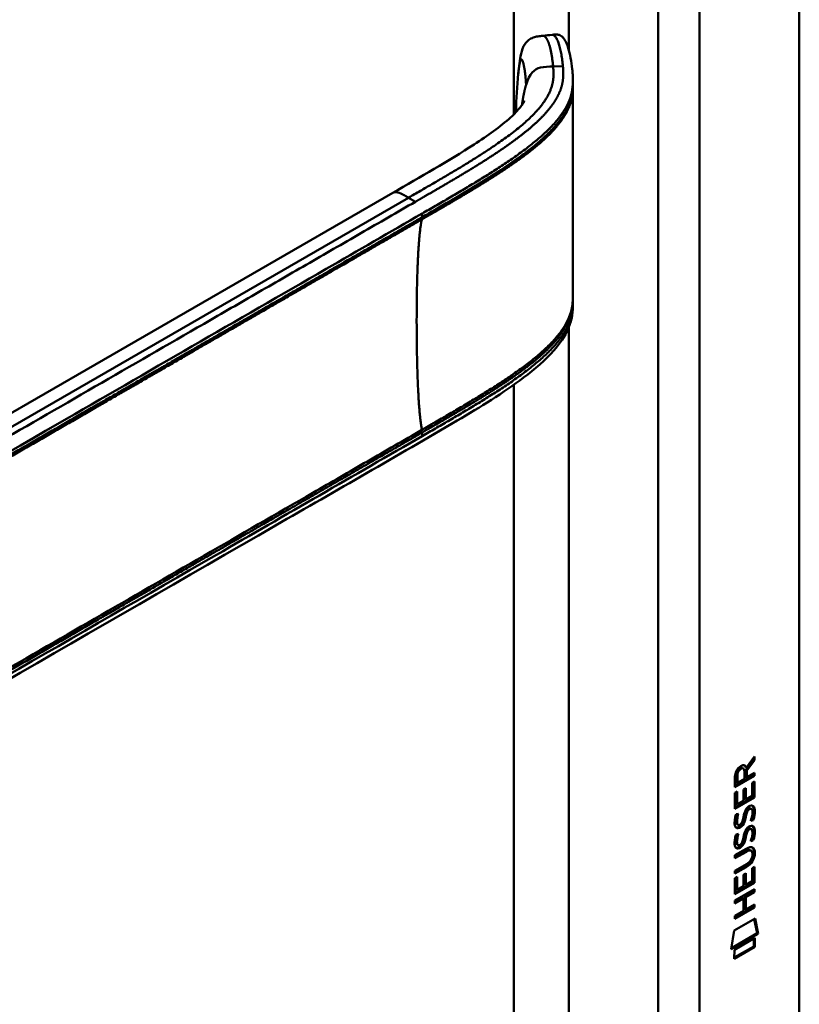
# Model space of a CAD drawing. Header units: millimetres. Extents: x 20 to 833, y 20 to 574.
# Tile 5 of 12: x 404 to 437, y 158 to 199. Entities that reach past the tile are written whole.
import ezdxf

# ---------------------------------------------------------------- set-up
doc = ezdxf.new("R2010")
doc.units = ezdxf.units.MM
doc.header["$LTSCALE"] = 2
doc.layers.add('Sichtbare Kanten(DIN)', color=7, linetype='Continuous', lineweight=50)
doc.layers.add('Sichtbare tangentiale Kanten(DIN)', color=7, linetype='Continuous', lineweight=50)

msp = doc.modelspace()

# ---------------------------------------------------------------- linework, layer by layer
at = {"layer": 'Sichtbare Kanten(DIN)'}
for p, q in [((436.502, 219.386), (436.502, 156.865)), ((427.199, 196.205), (427.199, 196.06)), ((424.821, 193.114), (424.821, 193.114)), ((424.822, 192.881), (424.822, 192.881)), ((388.035, 173.287), (419.799, 191.626)), ((427.199, 187.209), (427.199, 187.21)), ((427.199, 187.205), (427.199, 187.059)), ((434.328, 167.991), (434.666, 168.444)), ((434.666, 168.444), (434.666, 168.302)), ((434.623, 168.327), (434.3, 167.894)), ((434.666, 168.302), (434.343, 167.869)), ((434.624, 168.387), (434.623, 168.327)), ((434.623, 168.327), (434.666, 168.302)), ((434.623, 167.677), (433.857, 167.236)), ((434.665, 167.653), (433.857, 167.187)), ((433.914, 167.683), (433.914, 167.393)), ((433.956, 167.659), (433.956, 167.368)), ((434.159, 167.979), (434.201, 167.954)), ((434.244, 167.534), (434.244, 167.825)), ((434.285, 168.015), (434.328, 167.991)), ((434.3, 167.894), (434.3, 167.616)), ((434.3, 167.894), (434.343, 167.869)), ((434.343, 167.869), (434.343, 167.591)), ((434.343, 167.591), (434.666, 167.777)), ((434.623, 167.753), (434.623, 167.677)), ((434.623, 167.677), (434.665, 167.653)), ((434.666, 167.777), (434.665, 167.653)), ((433.857, 167.187), (433.858, 167.616)), ((433.914, 167.393), (433.956, 167.368)), ((433.956, 167.368), (434.244, 167.534)), ((434.3, 167.616), (434.343, 167.591)), ((434.566, 166.827), (434.567, 167.365)), ((434.567, 167.365), (434.665, 167.422)), ((434.623, 167.398), (434.622, 166.785)), ((434.665, 167.422), (434.665, 166.761)), ((433.856, 166.295), (433.857, 166.95)), ((433.857, 166.95), (433.955, 167.006)), ((433.913, 166.982), (433.913, 166.499)), ((433.955, 167.006), (433.955, 166.475)), ((434.208, 167.093), (434.307, 167.15)), ((434.208, 166.621), (434.208, 167.093)), ((434.264, 167.126), (434.264, 166.702)), ((434.307, 167.15), (434.307, 166.677)), ((434.307, 166.677), (434.566, 166.827)), ((434.622, 166.785), (433.856, 166.344)), ((434.665, 166.761), (433.856, 166.295)), ((433.913, 166.499), (433.955, 166.475)), ((433.955, 166.475), (434.208, 166.621)), ((434.264, 166.702), (434.307, 166.677)), ((434.622, 166.785), (434.665, 166.761)), ((433.905, 166.07), (434.001, 166.093)), ((434.275, 166.057), (434.318, 166.032)), ((434.328, 166.226), (434.37, 166.201)), ((434.408, 166.311), (434.405, 166.309)), ((434.408, 166.311), (434.45, 166.286)), ((434.45, 166.286), (434.447, 166.284)), ((434.488, 166.318), (434.53, 166.293)), ((433.918, 165.692), (433.92, 165.687)), ((433.946, 165.657), (433.988, 165.633)), ((433.96, 165.667), (433.963, 165.663)), ((434.154, 165.747), (434.157, 165.754)), ((434.262, 165.984), (434.304, 165.959)), ((434.567, 165.857), (434.609, 165.832)), ((433.904, 165.238), (434, 165.261)), ((434.275, 165.225), (434.317, 165.2)), ((434.327, 165.394), (434.37, 165.369)), ((434.407, 165.478), (434.404, 165.477)), ((434.407, 165.478), (434.45, 165.454)), ((434.45, 165.454), (434.447, 165.452)), ((434.487, 165.486), (434.529, 165.461)), ((433.917, 164.86), (433.92, 164.855)), ((433.945, 164.825), (433.987, 164.801)), ((433.96, 164.835), (433.962, 164.831)), ((434.153, 164.915), (434.156, 164.922)), ((434.261, 165.152), (434.303, 165.127)), ((434.566, 165.025), (434.608, 165)), ((433.855, 164.383), (434.321, 164.652)), ((434.285, 164.557), (433.855, 164.309)), ((434.327, 164.532), (433.855, 164.26)), ((434.479, 164.597), (434.521, 164.572)), ((434.576, 164.42), (434.576, 164.423)), ((433.855, 164.26), (433.855, 164.383)), ((433.855, 163.751), (434.327, 164.023)), ((434.32, 163.896), (433.854, 163.628)), ((433.854, 163.628), (433.855, 163.751)), ((434.278, 163.921), (433.855, 163.677)), ((434.206, 163.585), (434.304, 163.642)), ((434.206, 163.112), (434.206, 163.585)), ((434.262, 163.617), (434.262, 163.194)), ((434.304, 163.642), (434.304, 163.169)), ((434.564, 163.857), (434.663, 163.914)), ((434.564, 163.319), (434.564, 163.857)), ((434.62, 163.889), (434.62, 163.277)), ((434.663, 163.914), (434.662, 163.252)), ((433.854, 163.441), (433.953, 163.498)), ((433.854, 162.786), (433.854, 163.441)), ((434.62, 163.277), (433.854, 162.835)), ((434.662, 163.252), (433.854, 162.786)), ((433.91, 163.474), (433.91, 162.991)), ((433.953, 163.498), (433.953, 162.966)), ((434.262, 163.194), (434.304, 163.169)), ((434.304, 163.169), (434.564, 163.319)), ((434.62, 163.277), (434.662, 163.252)), ((433.853, 162.527), (434.662, 162.993)), ((433.91, 162.991), (433.953, 162.966)), ((433.953, 162.966), (434.206, 163.112)), ((434.619, 162.894), (434.263, 162.689)), ((434.662, 162.87), (434.306, 162.665)), ((434.619, 162.969), (434.619, 162.894)), ((434.619, 162.894), (434.662, 162.87)), ((434.662, 162.993), (434.662, 162.87)), ((434.162, 162.631), (433.853, 162.453)), ((434.205, 162.606), (433.853, 162.404)), ((433.853, 162.404), (433.853, 162.527)), ((434.162, 162.631), (434.205, 162.606)), ((434.205, 162.098), (434.205, 162.606)), ((434.263, 162.689), (434.263, 162.18)), ((434.263, 162.689), (434.306, 162.665)), ((434.306, 162.665), (434.305, 162.156)), ((434.619, 162.262), (433.853, 161.821)), ((434.661, 162.238), (433.853, 161.772)), ((433.853, 161.895), (434.205, 162.098)), ((434.263, 162.18), (434.305, 162.156)), ((434.305, 162.156), (434.661, 162.361)), ((434.619, 162.336), (434.619, 162.262)), ((434.619, 162.262), (434.661, 162.238)), ((434.661, 162.361), (434.661, 162.238)), ((433.832, 161.288), (434.683, 161.778)), ((433.853, 161.772), (433.853, 161.895)), ((434.649, 161.759), (434.768, 161.179)), ((434.683, 161.778), (434.81, 161.155)), ((433.703, 160.517), (433.832, 161.288)), ((434.81, 161.155), (433.703, 160.517)), ((434.768, 161.179), (433.712, 160.571)), ((434.768, 161.179), (434.81, 161.155)), ((433.833, 160.498), (434.68, 160.987)), ((434.638, 160.962), (434.638, 160.638)), ((434.68, 160.987), (434.68, 160.614)), ((434.638, 160.638), (433.832, 160.174)), ((434.68, 160.614), (433.832, 160.125)), ((433.832, 160.125), (433.833, 160.498)), ((434.638, 160.638), (434.68, 160.614))]:
    msp.add_line(p, q, dxfattribs=at)
for centre, major_axis, ratio, start_param, end_param in [((433.896, 167.345), (-0.368, -0.732), 0.34929, 2.798951, 3.629759), ((433.853, 167.369), (-0.368, -0.732), 0.34929, 2.798951, 3.03581), ((434.247, 167.623), (-0.175, 0.346), 0.819444, 0.044165, 1.01691), ((434.289, 167.599), (-0.175, 0.346), 0.819444, 0.044165, 1.01691), ((434.221, 165.652), (-0.258, -0.67), 0.280159, 3.097672, 3.459563), ((434.264, 165.627), (-0.258, -0.67), 0.280159, 2.938175, 3.459563), ((434.276, 166.914), (-0.327, -1.256), 0.153171, 6.026615, 6.087575), ((434.129, 166.073), (-0.178, -0.418), 0.325758, 6.002571, 6.243644), ((434.319, 166.89), (-0.327, -1.256), 0.153171, 6.026615, 6.087575), ((434.171, 166.048), (-0.178, -0.418), 0.325758, 6.002571, 6.462865), ((434.137, 165.745), (-0.0284, -0.0613), 0.214041, 1.386578, 1.694656), ((434.221, 164.821), (0.258, 0.669), 0.280374, 6.239236, 6.601395), ((434.264, 164.796), (0.258, 0.669), 0.280374, 6.079702, 6.601395), ((434.3, 166.177), (0.352, 1.35), 0.146604, 2.895407, 2.954548), ((434.13, 165.245), (0.18, 0.422), 0.324198, 2.862775, 3.102561), ((434.342, 166.152), (0.352, 1.35), 0.146604, 2.895407, 2.954548), ((434.173, 165.22), (0.18, 0.422), 0.324198, 2.862775, 3.320606), ((434.137, 164.913), (0.0284, 0.0613), 0.214041, 4.52817, 4.836248), ((433.198, 164.827), (1.388, -0.568), 0.642788, 5.820817, 6.539156), ((433.241, 164.802), (1.388, -0.568), 0.642788, 5.820817, 6.539156), ((433.24, 162.501), (1.355, 2.199), 0.216474, 5.945573, 6.664037), ((427.948, 167.072), (6.595, -2.821), 0.235363, 6.108423, 6.383356), ((433.197, 162.526), (1.355, 2.199), 0.216474, 5.945573, 6.245566)]:
    msp.add_ellipse(centre, major_axis=major_axis, ratio=ratio, start_param=start_param, end_param=end_param, dxfattribs=at)
for points, knots in [([(424.954, 196.531), (424.981, 196.815), (425.009, 197.088), (425.1, 197.481), (425.144, 197.624), (425.27, 197.81), (425.321, 197.866), (425.436, 197.953), (425.499, 197.986), (425.627, 198.033), (425.691, 198.048), (425.826, 198.07), (425.896, 198.077), (425.964, 198.084)], [0.0001393, 0.0001393, 0.0001393, 0.0001393, 0.2257267, 0.2257267, 0.3531087, 0.3531087, 0.4119079, 0.4119079, 0.4646614, 0.4646614, 0.5139413, 0.5139413, 0.5666249, 0.5666249, 0.5666249, 0.5666249]), ([(426.347, 198.125), (426.367, 198.127), (426.389, 198.129), (426.431, 198.133), (426.452, 198.135), (426.494, 198.136), (426.514, 198.135), (426.555, 198.133), (426.575, 198.13), (426.619, 198.121), (426.641, 198.114), (426.691, 198.094), (426.716, 198.078), (426.782, 198.028), (426.815, 197.989), (426.912, 197.846), (426.963, 197.723), (427.084, 197.332), (427.137, 197.026), (427.178, 196.643), (427.184, 196.57), (427.192, 196.454), (427.194, 196.414), (427.197, 196.349), (427.197, 196.326), (427.198, 196.289), (427.198, 196.276), (427.198, 196.255), (427.199, 196.247), (427.199, 196.235), (427.199, 196.23), (427.199, 196.223), (427.199, 196.22), (427.199, 196.216), (427.199, 196.215), (427.199, 196.212), (427.199, 196.211), (427.199, 196.21)], [0, 0, 0, 0, 0.016078, 0.016078, 0.032034, 0.032034, 0.049551, 0.049551, 0.070842, 0.070842, 0.100384, 0.100384, 0.148464, 0.148464, 0.243263, 0.243263, 0.456905, 0.456905, 0.836718, 0.836718, 0.924176, 0.924176, 0.96851, 0.96851, 0.991251, 0.991251, 1.003077, 1.003077, 1.009377, 1.009377, 1.012843, 1.012843, 1.014782, 1.014782, 1.015836, 1.015836, 1.016936, 1.016936, 1.016936, 1.016936]), ([(427.199, 196.06), (427.199, 196.041), (427.199, 196.021), (427.199, 195.988), (427.199, 195.975), (427.199, 195.962)], [0, 0, 0, 0, 0.01706837, 0.01706837, 0.03005618, 0.03005618, 0.03005618, 0.03005618]), ([(427.199, 195.961), (427.198, 195.483), (427.198, 194.983), (427.198, 193.008), (427.198, 191.52), (427.198, 189.126), (427.198, 188.227), (427.199, 187.311)], [0, 0, 0, 0, 0.455989, 0.455989, 1.823207, 1.823207, 2.650118, 2.650118, 2.650118, 2.650118]), ([(419.799, 191.626), (420.934, 192.281), (422.083, 192.932), (423.69, 193.975), (424.223, 194.351), (424.795, 194.876), (424.935, 195.024), (425.091, 195.222), (425.134, 195.286), (425.192, 195.382), (425.206, 195.414), (425.206, 195.415), (425.206, 195.415), (425.206, 195.415)], [0, 0, 0, 0, 1.20408, 1.20408, 1.833224, 1.833224, 2.074453, 2.074453, 2.200022, 2.200022, 2.326614, 2.326614, 2.32698, 2.32698, 2.32698, 2.32698]), ([(427.199, 187.059), (427.199, 187.057), (427.199, 187.055), (427.199, 187.051), (427.199, 187.049), (427.199, 187.044), (427.199, 187.041), (427.199, 187.034), (427.199, 187.03), (427.198, 187.019), (427.198, 187.012), (427.198, 186.991), (427.198, 186.978), (427.197, 186.935), (427.196, 186.905), (427.191, 186.795), (427.184, 186.718), (427.144, 186.43), (427.088, 186.232), (426.869, 185.721), (426.662, 185.422), (426.064, 184.743), (425.632, 184.375), (424.334, 183.397), (423.391, 182.822), (419.975, 180.805), (417.465, 179.382), (407.513, 173.636), (400.048, 169.326), (390.706, 163.932), (388.828, 162.848), (386.012, 161.222), (385.078, 160.663), (383.654, 159.888), (383.173, 159.633), (382.374, 159.322), (382.083, 159.238), (381.625, 159.204), (381.459, 159.21), (381.208, 159.26), (381.121, 159.285), (380.987, 159.335), (380.941, 159.355), (380.87, 159.39), (380.845, 159.402), (380.806, 159.423), (380.792, 159.431), (380.772, 159.443), (380.764, 159.447), (380.75, 159.455), (380.742, 159.459), (380.736, 159.463)], [0, 0, 0, 0, 0.001569, 0.001569, 0.003149, 0.003149, 0.00522, 0.00522, 0.008412, 0.008412, 0.014094, 0.014094, 0.025824, 0.025824, 0.054374, 0.054374, 0.136744, 0.136744, 0.370735, 0.370735, 0.770715, 0.770715, 1.338552, 1.338552, 2.361631, 2.361631, 5.000823, 5.000823, 12.918013, 12.918013, 14.909711, 14.909711, 15.905563, 15.905563, 16.406589, 16.406589, 16.669703, 16.669703, 16.816064, 16.816064, 16.894648, 16.894648, 16.935882, 16.935882, 16.957647, 16.957647, 16.969322, 16.969322, 16.975615, 16.975615, 16.982343, 16.982343, 16.982343, 16.982343]), ([(434.479, 164.597), (434.476, 164.598), (434.474, 164.6), (434.454, 164.608), (434.434, 164.61), (434.373, 164.602), (434.327, 164.581), (434.285, 164.557)], [0.06065051, 0.06065051, 0.06065051, 0.06065051, 0.06439039, 0.06439039, 0.08887549, 0.08887549, 0.13413559, 0.13413559, 0.13413559, 0.13413559]), ([(434.576, 164.423), (434.576, 164.438), (434.575, 164.453), (434.571, 164.494), (434.564, 164.519), (434.543, 164.556), (434.53, 164.569), (434.496, 164.584), (434.476, 164.585), (434.415, 164.577), (434.37, 164.557), (434.327, 164.532)], [0, 0, 0, 0, 0.0140042, 0.0140042, 0.0408947, 0.0408947, 0.0643904, 0.0643904, 0.0888755, 0.0888755, 0.1341356, 0.1341356, 0.1341356, 0.1341356])]:
    msp.add_open_spline(points, degree=3, knots=knots, dxfattribs=at)
for points, degree in [([(425.968, 198.084), (426.094, 198.098), (426.22, 198.111), (426.347, 198.125)], 3), ([(424.855, 194.99), (424.875, 195.488), (424.903, 196.001), (424.954, 196.531)], 3), ([(427.197, 196.061), (427.197, 196.06), (427.197, 196.06), (427.197, 196.06)], 3), ([(427.199, 195.961), (427.199, 195.961), (427.199, 195.961), (427.199, 195.962), (427.199, 195.962), (427.199, 195.962)], 5), ([(424.853, 194.944), (424.854, 194.959), (424.855, 194.975), (424.855, 194.99)], 3), ([(427.199, 187.313), (427.199, 187.278), (427.199, 187.242), (427.199, 187.21)], 3), ([(427.199, 187.059), (427.199, 187.059), (427.199, 187.059), (427.199, 187.059)], 3), ([(433.858, 167.616), (433.862, 167.763), (433.927, 167.951), (434.101, 168.051)], 3), ([(434.159, 167.979), (434.137, 167.991), (434.105, 167.989), (434.06, 167.963)], 3), ([(434.244, 167.825), (434.244, 167.914), (434.219, 168.006), (434.102, 167.938)], 3), ([(434.415, 166.384), (434.496, 166.443), (434.576, 166.456), (434.631, 166.385)], 3), ([(434.57, 166.429), (434.576, 166.423), (434.582, 166.417), (434.588, 166.409)], 3), ([(433.885, 166.007), (433.89, 166.027), (433.905, 166.07), (433.905, 166.07)], 3), ([(433.949, 166.08), (433.938, 166.039), (433.921, 165.973), (433.914, 165.94)], 3), ([(434.001, 166.093), (434.001, 166.093), (433.967, 165.966), (433.957, 165.916)], 3), ([(434.208, 165.953), (434.232, 166.087), (434.261, 166.173), (434.301, 166.25)], 3), ([(434.275, 166.057), (434.273, 166.046), (434.262, 165.985), (434.262, 165.984)], 3), ([(434.328, 166.226), (434.308, 166.185), (434.291, 166.13), (434.275, 166.057)], 3), ([(434.301, 166.25), (434.327, 166.302), (434.364, 166.346), (434.415, 166.384)], 3), ([(434.318, 166.032), (434.316, 166.021), (434.304, 165.96), (434.304, 165.959)], 3), ([(434.37, 166.201), (434.35, 166.161), (434.333, 166.106), (434.318, 166.032)], 3), ([(434.405, 166.309), (434.37, 166.289), (434.349, 166.266), (434.328, 166.226)], 3), ([(434.447, 166.284), (434.413, 166.264), (434.391, 166.241), (434.37, 166.201)], 3), ([(434.565, 166.011), (434.585, 166.131), (434.585, 166.221), (434.555, 166.269)], 3), ([(434.63, 166.128), (434.622, 166.015), (434.577, 165.882), (434.567, 165.857)], 3), ([(434.588, 166.409), (434.619, 166.368), (434.635, 166.305), (434.634, 166.217)], 3), ([(434.673, 166.104), (434.664, 165.991), (434.619, 165.857), (434.609, 165.832)], 3), ([(434.634, 166.217), (434.634, 166.19), (434.633, 166.161), (434.63, 166.128)], 3), ([(434.631, 166.385), (434.662, 166.344), (434.677, 166.281), (434.677, 166.193)], 3), ([(434.677, 166.193), (434.677, 166.165), (434.675, 166.136), (434.673, 166.104)], 3), ([(433.87, 165.567), (433.844, 165.631), (433.836, 165.702), (433.848, 165.816)], 3), ([(433.848, 165.816), (433.853, 165.865), (433.865, 165.939), (433.885, 166.007)], 3), ([(433.914, 165.94), (433.896, 165.847), (433.895, 165.773), (433.911, 165.712)], 3), ([(433.957, 165.916), (433.939, 165.823), (433.937, 165.748), (433.954, 165.687)], 3), ([(434.02, 165.627), (434.062, 165.631), (434.115, 165.674), (434.145, 165.728)], 3), ([(434.207, 165.775), (434.174, 165.688), (434.119, 165.604), (434.03, 165.553)], 3), ([(434.25, 165.751), (434.217, 165.663), (434.162, 165.58), (434.072, 165.529)], 3), ([(434.157, 165.754), (434.176, 165.801), (434.192, 165.864), (434.208, 165.953)], 3), ([(434.262, 165.984), (434.246, 165.897), (434.229, 165.832), (434.207, 165.775)], 3), ([(434.304, 165.959), (434.289, 165.872), (434.271, 165.808), (434.25, 165.751)], 3), ([(434.414, 165.552), (434.495, 165.611), (434.575, 165.624), (434.63, 165.553)], 3), ([(434.505, 165.8), (434.505, 165.8), (434.549, 165.909), (434.565, 166.011)], 3), ([(434.609, 165.832), (434.603, 165.831), (434.505, 165.8), (434.505, 165.8)], 3), ([(434.567, 165.857), (434.564, 165.856), (434.543, 165.85), (434.52, 165.843)], 3), ([(434.028, 165.508), (433.965, 165.482), (433.9, 165.492), (433.87, 165.567)], 3), ([(433.884, 165.175), (433.89, 165.195), (433.904, 165.238), (433.904, 165.238)], 3), ([(433.986, 165.532), (433.956, 165.52), (433.925, 165.516), (433.898, 165.523)], 3), ([(433.948, 165.248), (433.937, 165.207), (433.92, 165.141), (433.914, 165.108)], 3), ([(434, 165.261), (434, 165.261), (433.966, 165.134), (433.956, 165.084)], 3), ([(434.03, 165.553), (434.001, 165.537), (433.995, 165.536), (433.986, 165.532)], 3), ([(434.072, 165.529), (434.043, 165.513), (434.038, 165.512), (434.028, 165.508)], 3), ([(434.207, 165.121), (434.231, 165.255), (434.26, 165.341), (434.3, 165.418)], 3), ([(434.275, 165.225), (434.273, 165.214), (434.261, 165.153), (434.261, 165.152)], 3), ([(434.327, 165.394), (434.307, 165.353), (434.29, 165.298), (434.275, 165.225)], 3), ([(434.3, 165.418), (434.326, 165.469), (434.363, 165.514), (434.414, 165.552)], 3), ([(434.37, 165.369), (434.35, 165.329), (434.333, 165.274), (434.317, 165.2)], 3), ([(434.404, 165.477), (434.37, 165.457), (434.348, 165.434), (434.327, 165.394)], 3), ([(434.447, 165.452), (434.412, 165.432), (434.391, 165.409), (434.37, 165.369)], 3), ([(434.565, 165.179), (434.584, 165.299), (434.584, 165.389), (434.554, 165.437)], 3), ([(434.63, 165.296), (434.621, 165.183), (434.576, 165.05), (434.566, 165.025)], 3), ([(434.57, 165.597), (434.576, 165.591), (434.582, 165.585), (434.588, 165.577)], 3), ([(434.588, 165.577), (434.619, 165.536), (434.634, 165.473), (434.634, 165.385)], 3), ([(434.672, 165.272), (434.664, 165.159), (434.619, 165.025), (434.608, 165)], 3), ([(434.63, 165.553), (434.661, 165.512), (434.676, 165.449), (434.676, 165.361)], 3), ([(434.634, 165.385), (434.634, 165.358), (434.632, 165.328), (434.63, 165.296)], 3), ([(434.676, 165.361), (434.676, 165.333), (434.674, 165.304), (434.672, 165.272)], 3), ([(433.869, 164.735), (433.844, 164.799), (433.836, 164.87), (433.847, 164.984)], 3), ([(433.847, 164.984), (433.853, 165.033), (433.864, 165.107), (433.884, 165.175)], 3), ([(433.914, 165.108), (433.896, 165.015), (433.894, 164.941), (433.911, 164.88)], 3), ([(433.956, 165.084), (433.938, 164.991), (433.936, 164.916), (433.953, 164.855)], 3), ([(434.02, 164.795), (434.061, 164.799), (434.115, 164.842), (434.145, 164.896)], 3), ([(434.207, 164.943), (434.174, 164.856), (434.119, 164.772), (434.029, 164.721)], 3), ([(434.249, 164.919), (434.216, 164.831), (434.161, 164.747), (434.071, 164.697)], 3), ([(434.156, 164.922), (434.176, 164.969), (434.192, 165.032), (434.207, 165.121)], 3), ([(434.261, 165.152), (434.246, 165.065), (434.228, 165), (434.207, 164.943)], 3), ([(434.303, 165.127), (434.288, 165.04), (434.27, 164.976), (434.249, 164.919)], 3), ([(434.317, 165.2), (434.315, 165.189), (434.304, 165.128), (434.303, 165.127)], 3), ([(434.504, 164.968), (434.504, 164.968), (434.548, 165.077), (434.565, 165.179)], 3), ([(434.608, 165), (434.603, 164.998), (434.504, 164.968), (434.504, 164.968)], 3), ([(434.566, 165.025), (434.563, 165.024), (434.542, 165.018), (434.52, 165.011)], 3), ([(434.028, 164.676), (433.964, 164.65), (433.899, 164.66), (433.869, 164.735)], 3), ([(433.985, 164.7), (433.955, 164.688), (433.924, 164.684), (433.897, 164.691)], 3), ([(434.029, 164.721), (434, 164.705), (433.995, 164.704), (433.985, 164.7)], 3), ([(434.071, 164.697), (434.043, 164.681), (434.037, 164.68), (434.028, 164.676)], 3)]:
    msp.add_open_spline(points, degree=degree, dxfattribs=at)
at = {"layer": 'Sichtbare tangentiale Kanten(DIN)'}
for p, q in [((424.764, 194.853), (424.764, 218.815)), ((427.027, 197.513), (427.027, 218.815)), ((430.704, 154.824), (430.704, 216.692)), ((432.401, 216.692), (432.401, 154.824)), ((426.384, 196.82), (426.787, 196.833)), ((427.027, 195.223), (427.027, 195.223)), ((424.764, 193.074), (424.764, 193.074)), ((424.764, 192.84), (424.764, 192.84)), ((424.823, 193.116), (424.823, 193.116)), ((424.837, 192.891), (424.837, 192.891)), ((420.441, 191.426), (386.258, 171.69)), ((420.441, 191.426), (420.726, 191.261)), ((421.006, 190.627), (421.006, 190.776)), ((427.027, 186.372), (427.027, 186.372)), ((427.027, 186.222), (427.027, 186.222)), ((427.027, 156.947), (427.027, 186.091)), ((424.764, 184.073), (424.764, 184.073)), ((424.764, 156.947), (424.764, 183.731)), ((421.006, 181.625), (421.006, 181.774)), ((433.914, 167.683), (433.956, 167.659)), ((434.06, 167.963), (434.102, 167.938)), ((434.405, 166.309), (434.447, 166.284)), ((434.588, 166.409), (434.631, 166.385)), ((434.63, 166.128), (434.673, 166.104)), ((434.634, 166.217), (434.677, 166.193)), ((433.911, 165.712), (433.954, 165.687)), ((433.914, 165.94), (433.957, 165.916)), ((433.918, 165.692), (433.96, 165.667)), ((433.92, 165.687), (433.963, 165.663)), ((434.207, 165.775), (434.25, 165.751)), ((433.986, 165.532), (434.028, 165.508)), ((434.03, 165.553), (434.072, 165.529)), ((434.404, 165.477), (434.447, 165.452)), ((434.588, 165.577), (434.63, 165.553)), ((434.63, 165.296), (434.672, 165.272)), ((434.634, 165.385), (434.676, 165.361)), ((433.911, 164.88), (433.953, 164.855)), ((433.914, 165.108), (433.956, 165.084)), ((433.917, 164.86), (433.96, 164.835)), ((433.92, 164.855), (433.962, 164.831)), ((434.207, 164.943), (434.249, 164.919)), ((433.985, 164.7), (434.028, 164.676)), ((434.029, 164.721), (434.071, 164.697)), ((434.285, 164.557), (434.327, 164.532)), ((434.633, 164.503), (434.676, 164.479)), ((434.278, 163.921), (434.32, 163.896))]:
    msp.add_line(p, q, dxfattribs=at)
msp.add_ellipse((425.283, 191.817), major_axis=(-0.005, 3.882), ratio=0.090809, start_param=1.269659, end_param=1.269663, dxfattribs=at)
for points, degree in [([(425.964, 198.084), (426.066, 198.094), (426.175, 197.956), (426.274, 197.671), (426.342, 197.265), (426.384, 196.82)], 5), ([(426.384, 196.82), (426.454, 196.076), (426.455, 195.168), (424.931, 194.018), (422.888, 192.839), (420.441, 191.426)], 5), ([(425.104, 195.244), (425.124, 195.386), (425.145, 195.52), (425.168, 195.646), (425.192, 195.763), (425.217, 195.872), (425.244, 195.973), (425.273, 196.066)], 7), ([(424.857, 194.99), (424.856, 194.975), (424.856, 194.96), (424.855, 194.944)], 3), ([(420.441, 191.426), (420.324, 191.493), (420.217, 191.555), (420.118, 191.61), (420.027, 191.651), (419.944, 191.672), (419.868, 191.666), (419.799, 191.626)], 7), ([(420.994, 190.537), (420.819, 189.936), (420.732, 187.74), (420.732, 184.978), (420.819, 182.68), (420.994, 181.878)], 5)]:
    msp.add_open_spline(points, degree=degree, dxfattribs=at)
for points, degree, knots in [([(426.347, 198.125), (426.366, 198.127), (426.385, 198.123), (426.405, 198.112), (426.431, 198.098), (426.457, 198.074), (426.482, 198.04), (426.508, 198.006), (426.532, 197.963), (426.555, 197.913), (426.578, 197.863), (426.6, 197.805), (426.62, 197.742), (426.641, 197.679), (426.659, 197.611), (426.677, 197.539), (426.694, 197.467), (426.709, 197.392), (426.723, 197.314), (426.737, 197.236), (426.749, 197.156), (426.76, 197.076), (426.765, 197.035), (426.77, 196.995), (426.775, 196.954), (426.779, 196.914), (426.783, 196.873), (426.787, 196.833)], 3, [24.7913792, 24.7913792, 24.7913792, 24.7913792, 24.8722403, 24.8722403, 24.8722403, 24.9820632, 24.9820632, 24.9820632, 25.0918861, 25.0918861, 25.0918861, 25.201709, 25.201709, 25.201709, 25.3115319, 25.3115319, 25.3115319, 25.4213548, 25.4213548, 25.4213548, 25.5311777, 25.5311777, 25.5311777, 25.5860891, 25.5860891, 25.5860891, 25.6407645, 25.6407645, 25.6407645, 25.6407645]), ([(426.787, 196.833), (426.787, 196.833), (426.791, 196.791), (426.798, 196.708), (426.807, 196.543), (426.802, 196.298), (426.744, 195.975), (426.602, 195.617), (426.357, 195.227), (426.041, 194.85), (425.669, 194.484), (425.254, 194.13), (424.805, 193.785), (424.334, 193.452), (423.847, 193.127), (423.347, 192.809), (422.836, 192.496), (422.317, 192.186), (421.792, 191.878), (421.368, 191.632), (421.048, 191.447), (420.835, 191.323), (420.727, 191.262)], 5, [25.640765, 25.640765, 25.640765, 25.640765, 25.640765, 25.640765, 25.641001, 25.735204, 25.829408, 26.017816, 26.206224, 26.394631, 26.583039, 26.771447, 26.959854, 27.148262, 27.336669, 27.525077, 27.713485, 27.901892, 28.0903, 28.278708, 28.467115, 28.65661, 28.65661, 28.65661, 28.65661, 28.65661, 28.65661]), ([(425.273, 196.066), (425.265, 196.223), (425.241, 196.524), (425.19, 196.893), (425.116, 197.168), (425.044, 197.137), (425.001, 196.934), (424.973, 196.718), (424.958, 196.571), (424.954, 196.531)], 5, [0, 0, 0, 0, 0, 0, 0.1666667, 0.3333333, 0.5, 0.6666667, 0.7253325, 0.7253325, 0.7253325, 0.7253325, 0.7253325, 0.7253325]), ([(425.273, 196.067), (425.418, 196.536), (425.613, 196.716), (425.868, 196.777), (426.019, 196.813), (426.191, 196.815), (426.384, 196.82)], 3, [0, 0, 0, 0, 0.1544756, 0.1544756, 0.1544756, 0.2456965, 0.2456965, 0.2456965, 0.2456965]), ([(421.006, 190.776), (421.008, 190.777), (421.009, 190.778), (421.01, 190.778), (421.188, 190.881), (421.366, 190.983), (421.543, 191.086), (421.72, 191.189), (421.897, 191.291), (422.073, 191.394), (422.249, 191.497), (422.425, 191.6), (422.6, 191.704), (422.774, 191.807), (422.948, 191.911), (423.121, 192.016), (423.294, 192.12), (423.465, 192.226), (423.635, 192.332), (423.805, 192.438), (423.974, 192.545), (424.14, 192.654), (424.307, 192.762), (424.471, 192.872), (424.634, 192.984), (424.796, 193.095), (424.955, 193.209), (425.112, 193.324), (425.268, 193.439), (425.421, 193.557), (425.568, 193.676), (425.716, 193.796), (425.858, 193.918), (425.994, 194.042), (426.129, 194.166), (426.257, 194.293), (426.377, 194.422), (426.496, 194.551), (426.606, 194.683), (426.704, 194.818), (426.803, 194.953), (426.889, 195.091), (426.96, 195.232), (427.032, 195.372), (427.088, 195.514), (427.127, 195.658), (427.166, 195.801), (427.188, 195.946), (427.196, 196.091), (427.198, 196.13), (427.199, 196.17), (427.199, 196.21)], 3, [0, 0, 0, 0, 0.001502, 0.001502, 0.001502, 0.189909, 0.189909, 0.189909, 0.378317, 0.378317, 0.378317, 0.566725, 0.566725, 0.566725, 0.755132, 0.755132, 0.755132, 0.94354, 0.94354, 0.94354, 1.131948, 1.131948, 1.131948, 1.320355, 1.320355, 1.320355, 1.508763, 1.508763, 1.508763, 1.697171, 1.697171, 1.697171, 1.885578, 1.885578, 1.885578, 2.073986, 2.073986, 2.073986, 2.262394, 2.262394, 2.262394, 2.450801, 2.450801, 2.450801, 2.639209, 2.639209, 2.639209, 2.827616, 2.827616, 2.827616, 2.879592, 2.879592, 2.879592, 2.879592]), ([(427.197, 196.06), (427.194, 195.776), (427.142, 195.487), (427.022, 195.211), (426.928, 194.995), (426.797, 194.786), (426.641, 194.583), (426.54, 194.453), (426.429, 194.325), (426.309, 194.2), (426.189, 194.075), (426.061, 193.952), (425.927, 193.832), (425.793, 193.712), (425.653, 193.594), (425.508, 193.479), (425.363, 193.363), (425.214, 193.249), (425.061, 193.137), (423.988, 192.352), (422.757, 191.639), (421.531, 190.93), (421.356, 190.829), (421.181, 190.728), (421.006, 190.627)], 3, [0.135409, 0.135409, 0.135409, 0.135409, 0.50459, 0.50459, 0.50459, 0.793433, 0.793433, 0.793433, 0.979333, 0.979333, 0.979333, 1.165233, 1.165233, 1.165233, 1.351134, 1.351134, 1.351134, 1.537034, 1.537034, 1.537034, 2.838336, 2.838336, 2.838336, 3.024121, 3.024121, 3.024121, 3.024121]), ([(420.994, 190.537), (421.099, 190.598), (421.309, 190.719), (421.624, 190.901), (422.044, 191.144), (422.565, 191.451), (423.083, 191.759), (423.594, 192.071), (424.095, 192.388), (424.584, 192.711), (425.055, 193.042), (425.506, 193.382), (425.928, 193.734), (426.392, 194.173), (426.816, 194.678), (427.072, 195.131), (427.178, 195.522), (427.198, 195.828), (427.199, 195.961)], 5, [33.332646, 33.332646, 33.332646, 33.332646, 33.332646, 33.332646, 33.518349, 33.704249, 33.89015, 34.07605, 34.26195, 34.447851, 34.633751, 34.819651, 35.005551, 35.191452, 35.377352, 35.563252, 35.935053, 36.220761, 36.220761, 36.220761, 36.220761, 36.220761, 36.220761]), ([(420.726, 191.261), (419.981, 190.831), (419.232, 190.399), (417.736, 189.534), (416.987, 189.102), (415.491, 188.238), (414.744, 187.807), (413.25, 186.944), (412.503, 186.513), (410.263, 185.22), (408.769, 184.357), (405.777, 182.63), (404.281, 181.766), (401.29, 180.04), (399.796, 179.177), (396.808, 177.451), (395.313, 176.589), (392.322, 174.862), (390.826, 173.998), (387.837, 172.272), (386.345, 171.411), (384.847, 170.546)], 3, [28.65661, 28.65661, 28.65661, 28.65661, 29.448344, 29.448344, 30.241165, 30.241165, 31.033986, 31.033986, 31.826807, 31.826807, 33.412449, 33.412449, 34.99809, 34.99809, 36.583732, 36.583732, 38.169374, 38.169374, 39.755016, 39.755016, 41.340657, 41.340657, 41.340657, 41.340657]), ([(385.127, 170.061), (386.625, 170.926), (388.117, 171.787), (389.611, 172.65), (395.084, 175.81), (400.557, 178.969), (406.034, 182.132), (409.712, 184.255), (413.38, 186.373), (417.059, 188.497), (418.374, 189.256), (419.693, 190.017), (421.006, 190.776)], 3, [0, 0, 0, 0, 1.585642, 1.585642, 1.585642, 7.391542, 7.391542, 7.391542, 11.290432, 11.290432, 11.290432, 12.683632, 12.683632, 12.683632, 12.683632]), ([(385.112, 169.821), (385.114, 169.822), (386.004, 170.336), (387.796, 171.37), (390.498, 172.931), (394.084, 175.001), (398.567, 177.589), (403.055, 180.18), (407.539, 182.769), (411.574, 185.099), (415.164, 187.171), (417.855, 188.725), (419.648, 189.76), (420.545, 190.278), (420.994, 190.537)], 5, [20.643505, 20.643505, 20.643505, 20.643505, 20.643505, 20.643505, 20.647304, 22.232947, 23.81859, 25.404233, 26.989877, 28.57552, 30.161163, 31.746806, 32.539627, 33.332646, 33.332646, 33.332646, 33.332646, 33.332646, 33.332646]), ([(421.006, 190.626), (421.006, 190.626), (420.557, 190.367), (419.66, 189.85), (417.867, 188.814), (415.176, 187.261), (411.587, 185.188), (407.552, 182.859), (403.068, 180.27), (398.58, 177.679), (394.095, 175.089), (390.51, 173.02), (387.808, 171.459), (386.017, 170.425), (385.127, 169.912)], 5, [0, 0, 0, 0, 0, 0, 0.000115, 0.792936, 1.585758, 3.171401, 4.757044, 6.342687, 7.92833, 9.513973, 11.099617, 12.688168, 12.688168, 12.688168, 12.688168, 12.688168, 12.688168]), ([(427.197, 187.312), (427.196, 187.123), (427.175, 186.931), (427.123, 186.744), (427.082, 186.6), (427.025, 186.458), (426.953, 186.319), (426.881, 186.18), (426.794, 186.043), (426.695, 185.91), (426.597, 185.776), (426.487, 185.646), (426.368, 185.518), (426.249, 185.39), (426.121, 185.265), (425.986, 185.142), (425.852, 185.019), (425.71, 184.899), (425.564, 184.78), (425.418, 184.662), (425.266, 184.546), (425.111, 184.432), (424.956, 184.317), (424.796, 184.204), (424.634, 184.093), (424.472, 183.982), (424.307, 183.872), (424.14, 183.763), (423.973, 183.654), (423.803, 183.546), (423.632, 183.439), (423.461, 183.333), (423.288, 183.227), (423.115, 183.121), (422.941, 183.016), (422.765, 182.911), (422.589, 182.807), (422.413, 182.703), (422.237, 182.599), (422.06, 182.496), (421.882, 182.392), (421.705, 182.289), (421.527, 182.186), (421.349, 182.083), (421.171, 181.981), (420.994, 181.878)], 3, [0.124379, 0.124379, 0.124379, 0.124379, 0.368934, 0.368934, 0.368934, 0.557942, 0.557942, 0.557942, 0.74695, 0.74695, 0.74695, 0.935958, 0.935958, 0.935958, 1.124966, 1.124966, 1.124966, 1.313974, 1.313974, 1.313974, 1.502983, 1.502983, 1.502983, 1.691991, 1.691991, 1.691991, 1.880999, 1.880999, 1.880999, 2.070007, 2.070007, 2.070007, 2.259015, 2.259015, 2.259015, 2.448023, 2.448023, 2.448023, 2.637031, 2.637031, 2.637031, 2.826039, 2.826039, 2.826039, 3.014705, 3.014705, 3.014705, 3.014705]), ([(421.006, 181.774), (421.113, 181.836), (421.326, 181.959), (421.647, 182.144), (422.073, 182.391), (422.603, 182.703), (423.129, 183.016), (423.647, 183.335), (424.156, 183.658), (424.65, 183.988), (425.127, 184.327), (425.581, 184.676), (426.004, 185.038), (426.388, 185.414), (426.717, 185.807), (426.992, 186.239), (427.134, 186.606), (427.187, 186.894), (427.199, 187.096), (427.199, 187.209)], 5, [0, 0, 0, 0, 0, 0, 0.188639, 0.377647, 0.566655, 0.755663, 0.944671, 1.133679, 1.322688, 1.511696, 1.700704, 1.889712, 2.07872, 2.267728, 2.456736, 2.645744, 2.888525, 2.888525, 2.888525, 2.888525, 2.888525, 2.888525]), ([(427.199, 187.059), (427.199, 187.019), (427.198, 186.979), (427.196, 186.939), (427.188, 186.795), (427.166, 186.65), (427.127, 186.506), (427.088, 186.363), (427.032, 186.22), (426.96, 186.08), (426.889, 185.94), (426.803, 185.802), (426.704, 185.667), (426.606, 185.532), (426.496, 185.4), (426.376, 185.27), (426.257, 185.141), (426.129, 185.015), (425.993, 184.89), (425.858, 184.766), (425.716, 184.645), (425.568, 184.525), (425.42, 184.405), (425.268, 184.288), (425.112, 184.173), (424.955, 184.057), (424.796, 183.944), (424.634, 183.832), (424.471, 183.721), (424.307, 183.611), (424.14, 183.502), (423.973, 183.394), (423.805, 183.287), (423.635, 183.18), (423.465, 183.074), (423.293, 182.969), (423.121, 182.864), (422.948, 182.76), (422.774, 182.656), (422.599, 182.552), (422.425, 182.449), (422.249, 182.345), (422.073, 182.243), (421.897, 182.14), (421.72, 182.037), (421.543, 181.935), (421.364, 181.831), (421.185, 181.728), (421.006, 181.625)], 3, [0.136841, 0.136841, 0.136841, 0.136841, 0.188962, 0.188962, 0.188962, 0.377359, 0.377359, 0.377359, 0.565755, 0.565755, 0.565755, 0.754152, 0.754152, 0.754152, 0.942549, 0.942549, 0.942549, 1.130945, 1.130945, 1.130945, 1.319342, 1.319342, 1.319342, 1.507738, 1.507738, 1.507738, 1.696135, 1.696135, 1.696135, 1.884531, 1.884531, 1.884531, 2.072928, 2.072928, 2.072928, 2.261324, 2.261324, 2.261324, 2.449721, 2.449721, 2.449721, 2.638118, 2.638118, 2.638118, 2.826514, 2.826514, 2.826514, 3.016411, 3.016411, 3.016411, 3.016411]), ([(420.993, 181.878), (420.246, 181.446), (419.498, 181.015), (418.004, 180.152), (417.256, 179.72), (415.014, 178.426), (413.519, 177.562), (410.528, 175.836), (409.034, 174.973), (406.044, 173.247), (404.55, 172.384), (401.559, 170.658), (400.064, 169.794), (397.074, 168.068), (395.579, 167.205), (392.591, 165.48), (391.096, 164.617), (388.1, 162.887), (386.596, 162.018), (385.115, 161.163)], 3, [3.014705, 3.014705, 3.014705, 3.014705, 3.807868, 3.807868, 4.600688, 4.600688, 6.186329, 6.186329, 7.77197, 7.77197, 9.357611, 9.357611, 10.943251, 10.943251, 12.528892, 12.528892, 14.114533, 14.114533, 15.703149, 15.703149, 15.703149, 15.703149]), ([(385.125, 161.058), (385.127, 161.059), (386.017, 161.573), (387.809, 162.608), (390.511, 164.168), (394.097, 166.238), (398.58, 168.826), (403.068, 171.417), (407.552, 174.006), (411.587, 176.336), (415.176, 178.408), (417.868, 179.962), (419.661, 180.997), (420.558, 181.515), (421.006, 181.774)], 5, [20.643738, 20.643738, 20.643738, 20.643738, 20.643738, 20.643738, 20.647429, 22.23307, 23.81871, 25.404351, 26.989992, 28.575633, 30.161274, 31.746914, 32.539735, 33.332924, 33.332924, 33.332924, 33.332924, 33.332924, 33.332924]), ([(421.006, 181.625), (418.191, 179.999), (415.366, 178.368), (412.553, 176.744), (406.775, 173.408), (400.984, 170.065), (395.203, 166.727), (393.341, 165.652), (391.477, 164.576), (389.611, 163.498), (388.11, 162.632), (386.607, 161.764), (385.127, 160.91)], 3, [23.229983, 23.229983, 23.229983, 23.229983, 26.216835, 26.216835, 26.216835, 32.351591, 32.351591, 32.351591, 34.327983, 34.327983, 34.327983, 35.917386, 35.917386, 35.917386, 35.917386])]:
    msp.add_open_spline(points, degree=degree, knots=knots, dxfattribs=at)

doc.saveas('drawing.dxf')
